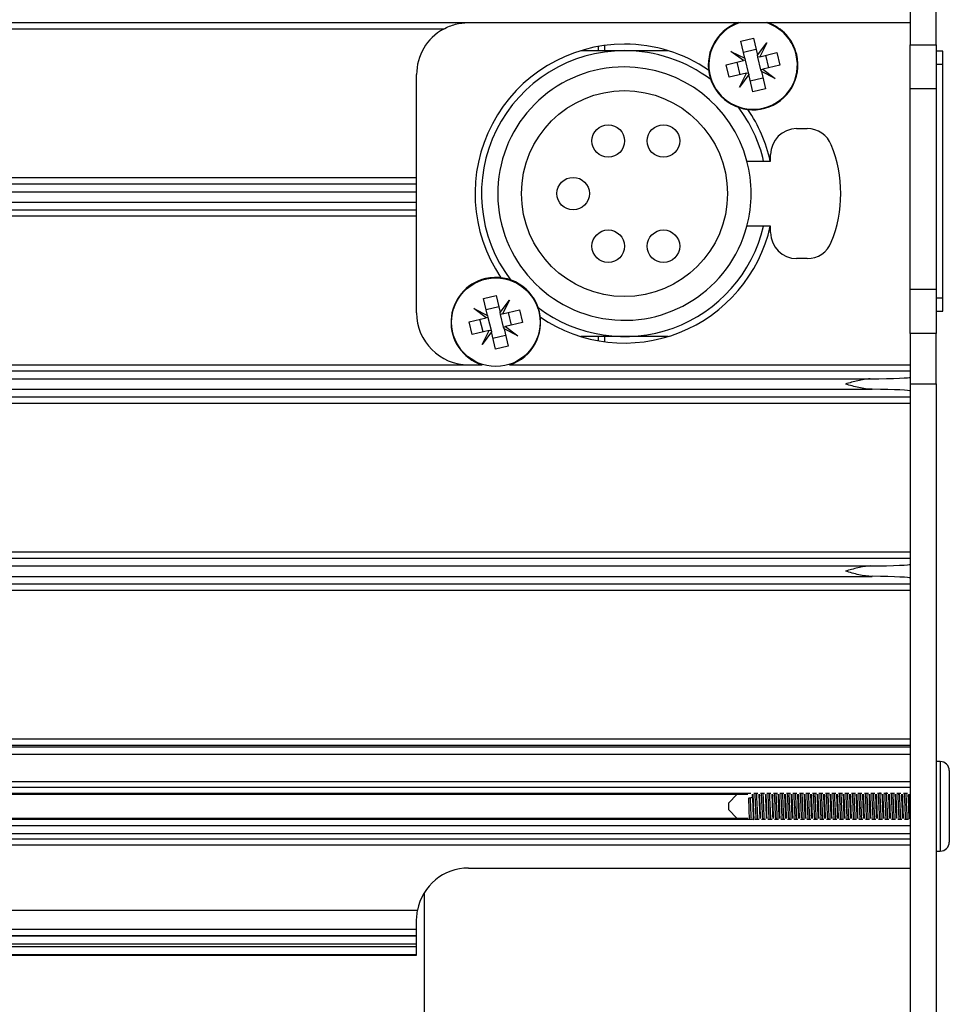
# Model space of a CAD drawing. Header units: millimetres. Extents: x 5 to 589, y 5 to 415.
# Tile 26 of 35: x 279 to 293, y 275 to 290. Entities that reach past the tile are written whole.
import ezdxf

# ---------------------------------------------------------------- set-up
doc = ezdxf.new("R2010")
doc.units = ezdxf.units.MM
doc.linetypes.add('SLD-Continua', pattern=[0])

msp = doc.modelspace()

# ---------------------------------------------------------------- linework, layer by layer
at = {"color": 7, "linetype": 'SLD-Continua', "lineweight": 25}
for p, q in [((292.8772, 290.596), (292.8772, 289.8233)), ((293.2772, 289.8233), (293.2772, 290.596)), ((156.2772, 290.1644), (286.0691, 290.1644)), ((286.0772, 290.1645), (292.8772, 290.1645)), ((285.6899, 290.0645), (156.2772, 290.0645)), ((290.267, 289.879), (290.4616, 289.9254)), ((290.4616, 289.9254), (290.5244, 289.6623)), ((288.0772, 289.7332), (288.0772, 289.7981)), ((288.1772, 289.7332), (288.1772, 289.8135)), ((290.3299, 289.6158), (290.267, 289.879)), ((290.5244, 289.6623), (290.6666, 289.8539)), ((290.6666, 289.8539), (290.5598, 289.6405)), ((292.8772, 289.8233), (293.2772, 289.8233)), ((292.8772, 289.1471), (292.8772, 289.8233)), ((293.2772, 289.8233), (293.2772, 289.1471)), ((287.8064, 289.7332), (288.4772, 289.7332)), ((288.4772, 289.7332), (289.148, 289.7332)), ((290.1164, 289.7226), (290.3299, 289.6158)), ((290.3081, 289.5804), (290.1164, 289.7226)), ((290.3073, 289.7104), (290.5018, 289.7568)), ((290.5312, 289.6336), (290.5244, 289.6623)), ((290.5598, 289.6405), (290.5312, 289.6336)), ((290.5777, 289.4391), (290.5312, 289.6336)), ((290.5598, 289.6405), (290.823, 289.7033)), ((290.7009, 289.4685), (290.6544, 289.663)), ((290.823, 289.7033), (290.8695, 289.5087)), ((291.1199, 289.6713), (291.1283, 289.6733)), ((293.3772, 289.7232), (293.2772, 289.7232)), ((293.3772, 289.5232), (293.3772, 289.7232)), ((290.0449, 289.5176), (290.3081, 289.5804)), ((290.0913, 289.323), (290.0449, 289.5176)), ((290.2599, 289.3633), (290.2135, 289.5578)), ((290.3367, 289.5872), (290.3081, 289.5804)), ((290.3299, 289.6158), (290.3367, 289.5872)), ((290.3367, 289.5872), (290.3831, 289.3927)), ((290.8695, 289.5087), (290.6063, 289.4459)), ((293.2772, 289.5232), (293.3772, 289.5232)), ((293.3772, 285.9232), (293.3772, 289.5232)), ((285.2772, 287.7787), (285.2772, 289.3645)), ((290.3545, 289.3858), (290.0913, 289.323)), ((290.2477, 289.1724), (290.3545, 289.3858)), ((290.3899, 289.3641), (290.2477, 289.1724)), ((290.3545, 289.3858), (290.3831, 289.3927)), ((290.3831, 289.3927), (290.3899, 289.3641)), ((290.4528, 289.1009), (290.3899, 289.3641)), ((290.5777, 289.4391), (290.6063, 289.4459)), ((290.5845, 289.4105), (290.5777, 289.4391)), ((290.5845, 289.4105), (290.6473, 289.1473)), ((290.7979, 289.3037), (290.5845, 289.4105)), ((290.6063, 289.4459), (290.7979, 289.3037)), ((290.4125, 289.2695), (290.6071, 289.3159)), ((290.6473, 289.1473), (290.4528, 289.1009)), ((293.2772, 289.1471), (292.8772, 289.1471)), ((292.8772, 286.0561), (292.8772, 289.1471)), ((293.2772, 289.1471), (293.2772, 286.0561)), ((291.1272, 288.5332), (291.2904, 288.5332)), ((290.7272, 288.0332), (290.7272, 288.1332)), ((290.362, 288.0332), (290.7272, 288.0332)), ((156.2772, 287.7787), (285.2772, 287.7787)), ((285.2772, 287.6787), (156.2772, 287.6787)), ((285.2772, 287.6787), (285.2772, 287.7787)), ((285.2772, 287.5614), (285.2772, 287.6787)), ((156.8964, 287.5614), (285.2772, 287.5614)), ((285.2772, 287.4016), (285.2772, 287.5614)), ((156.8644, 287.4016), (285.2772, 287.4016)), ((285.2772, 287.2844), (285.2772, 287.4016)), ((156.2772, 287.2844), (285.2772, 287.2844)), ((285.2772, 287.1845), (285.2772, 287.2844)), ((285.2772, 287.1845), (156.2772, 287.1845)), ((285.2772, 285.6987), (285.2772, 287.1845)), ((290.7272, 287.0332), (290.362, 287.0332)), ((290.7272, 286.9332), (290.7272, 287.0332)), ((291.2904, 286.5332), (291.1272, 286.5332)), ((293.2772, 286.0561), (292.8772, 286.0561)), ((292.8772, 285.3799), (292.8772, 286.0561)), ((293.2772, 286.0561), (293.2772, 285.3799)), ((286.307, 285.919), (286.5016, 285.9654)), ((286.3699, 285.6558), (286.307, 285.919)), ((286.5016, 285.9654), (286.5644, 285.7023)), ((286.5644, 285.7023), (286.7066, 285.8939)), ((286.7066, 285.8939), (286.5998, 285.6805)), ((293.3772, 285.9232), (293.2772, 285.9232)), ((293.3772, 285.7232), (293.3772, 285.9232)), ((286.1564, 285.7626), (286.3699, 285.6558)), ((286.3481, 285.6204), (286.1564, 285.7626)), ((286.3473, 285.7504), (286.5418, 285.7968)), ((286.5712, 285.6736), (286.5644, 285.7023)), ((286.5998, 285.6805), (286.5712, 285.6736)), ((286.5998, 285.6805), (286.863, 285.7433)), ((286.7409, 285.5085), (286.6944, 285.703)), ((286.863, 285.7433), (286.9095, 285.5487)), ((287.1599, 285.7113), (287.1683, 285.7133)), ((293.2772, 285.7232), (293.3772, 285.7232)), ((286.0849, 285.5576), (286.3481, 285.6204)), ((286.1313, 285.363), (286.0849, 285.5576)), ((286.2999, 285.4033), (286.2535, 285.5978)), ((286.3767, 285.6272), (286.3481, 285.6204)), ((286.3699, 285.6558), (286.3767, 285.6272)), ((286.3767, 285.6272), (286.4231, 285.4327)), ((286.6177, 285.4791), (286.5712, 285.6736)), ((286.9095, 285.5487), (286.6463, 285.4859)), ((286.3945, 285.4258), (286.1313, 285.363)), ((286.2877, 285.2124), (286.3945, 285.4258)), ((286.4299, 285.4041), (286.2877, 285.2124)), ((286.3945, 285.4258), (286.4231, 285.4327)), ((286.4231, 285.4327), (286.4299, 285.4041)), ((286.4928, 285.1409), (286.4299, 285.4041)), ((286.6177, 285.4791), (286.6463, 285.4859)), ((286.6245, 285.4505), (286.6177, 285.4791)), ((286.6245, 285.4505), (286.6873, 285.1873)), ((286.8379, 285.3437), (286.6245, 285.4505)), ((286.6463, 285.4859), (286.8379, 285.3437)), ((293.2772, 285.3799), (292.8772, 285.3799)), ((292.8772, 285.3799), (292.8772, 284.6071)), ((293.2772, 284.6071), (293.2772, 285.3799)), ((286.4525, 285.3095), (286.6471, 285.3559)), ((288.4772, 285.3332), (287.8064, 285.3332)), ((288.0772, 285.2682), (288.0772, 285.3332)), ((288.1772, 285.2528), (288.1772, 285.3332)), ((289.148, 285.3332), (288.4772, 285.3332)), ((286.6873, 285.1873), (286.4928, 285.1409)), ((156.2772, 284.8987), (286.0772, 284.8987)), ((292.8772, 284.7987), (156.2772, 284.7987)), ((286.0772, 284.8987), (286.2849, 284.8987)), ((286.7095, 284.8987), (292.8772, 284.8987)), ((156.8964, 284.6814), (292.258, 284.6814)), ((156.8644, 284.5216), (292.2899, 284.5216)), ((292.8772, 284.6071), (293.2772, 284.6071)), ((292.8772, 284.6071), (292.8772, 246.9021)), ((293.2772, 284.6071), (293.2772, 246.9021)), ((156.2772, 284.4044), (292.8772, 284.4044)), ((292.8772, 284.3045), (156.2772, 284.3045)), ((156.2772, 282.0187), (292.8772, 282.0187)), ((292.8772, 281.9187), (156.2772, 281.9187)), ((156.8964, 281.8014), (292.258, 281.8014)), ((156.8644, 281.6416), (292.2899, 281.6416)), ((156.2772, 281.5244), (292.8772, 281.5244)), ((292.8772, 281.4245), (156.2772, 281.4245)), ((156.2772, 279.1387), (292.8772, 279.1387)), ((292.8772, 279.0387), (156.2772, 279.0387)), ((156.2772, 279.0199), (292.8772, 279.0199)), ((292.8772, 278.8999), (156.2772, 278.8999)), ((293.3372, 278.7916), (293.2772, 278.7916)), ((293.3372, 278.7916), (293.3372, 277.412)), ((293.4772, 278.6516), (293.4772, 277.5519)), ((156.2772, 278.4838), (292.8772, 278.4838)), ((156.2772, 278.3972), (292.8772, 278.3972)), ((290.4248, 278.3004), (158.7296, 278.3004)), ((158.7793, 278.287), (290.375, 278.287)), ((290.2126, 278.287), (290.0772, 278.1516)), ((290.5314, 278.3004), (290.4698, 278.3004)), ((290.6314, 278.3004), (290.5698, 278.3004)), ((290.7314, 278.3004), (290.6698, 278.3004)), ((290.8314, 278.3004), (290.7698, 278.3004)), ((290.9314, 278.3004), (290.8698, 278.3004)), ((291.0314, 278.3004), (290.9698, 278.3004)), ((291.1314, 278.3004), (291.0698, 278.3004)), ((291.2314, 278.3004), (291.1698, 278.3004)), ((291.3314, 278.3004), (291.2698, 278.3004)), ((291.4314, 278.3004), (291.3698, 278.3004)), ((291.5314, 278.3004), (291.4698, 278.3004)), ((291.6314, 278.3004), (291.5698, 278.3004)), ((291.7314, 278.3004), (291.6698, 278.3004)), ((291.8314, 278.3004), (291.7698, 278.3004)), ((291.9314, 278.3004), (291.8698, 278.3004)), ((292.0314, 278.3004), (291.9698, 278.3004)), ((292.1314, 278.3004), (292.0698, 278.3004)), ((292.2314, 278.3004), (292.1698, 278.3004)), ((292.3314, 278.3004), (292.2698, 278.3004)), ((292.4314, 278.3004), (292.3698, 278.3004)), ((292.5314, 278.3004), (292.4698, 278.3004)), ((292.6314, 278.3004), (292.5698, 278.3004)), ((292.7314, 278.3004), (292.6698, 278.3004)), ((292.8314, 278.3004), (292.7698, 278.3004)), ((290.0772, 278.1516), (290.0772, 278.0516)), ((290.393, 278.2265), (290.4472, 278.245)), ((290.393, 278.1771), (290.393, 278.2266)), ((290.4158, 278.2265), (290.393, 278.2265)), ((290.447, 278.245), (290.4158, 278.2265)), ((290.0772, 278.0516), (290.2126, 277.9162)), ((156.2772, 277.8058), (292.8772, 277.8058)), ((158.6729, 277.9028), (290.4481, 277.9028)), ((290.375, 277.9162), (158.7793, 277.9162)), ((290.4864, 277.9028), (290.5481, 277.9028)), ((290.5864, 277.9028), (290.6481, 277.9028)), ((290.6864, 277.9028), (290.7481, 277.9028)), ((290.7864, 277.9028), (290.8481, 277.9028)), ((290.8864, 277.9028), (290.9481, 277.9028)), ((290.9864, 277.9028), (291.0481, 277.9028)), ((291.0864, 277.9028), (291.1481, 277.9028)), ((291.1864, 277.9028), (291.2481, 277.9028)), ((291.2864, 277.9028), (291.3481, 277.9028)), ((291.3864, 277.9028), (291.4481, 277.9028)), ((291.4864, 277.9028), (291.5481, 277.9028)), ((291.5864, 277.9028), (291.6481, 277.9028)), ((291.6864, 277.9028), (291.7481, 277.9028)), ((291.7864, 277.9028), (291.8481, 277.9028)), ((291.8864, 277.9028), (291.9481, 277.9028)), ((291.9864, 277.9028), (292.0481, 277.9028)), ((292.0864, 277.9028), (292.1481, 277.9028)), ((292.1864, 277.9028), (292.2481, 277.9028)), ((292.2864, 277.9028), (292.3481, 277.9028)), ((292.3864, 277.9028), (292.4481, 277.9028)), ((292.4864, 277.9028), (292.5481, 277.9028)), ((292.5864, 277.9028), (292.6481, 277.9028)), ((292.6864, 277.9028), (292.7481, 277.9028)), ((292.7864, 277.9028), (292.8481, 277.9028)), ((156.2772, 277.6832), (292.8772, 277.6832)), ((156.2772, 277.6016), (292.8772, 277.6016)), ((292.8772, 277.5016), (156.2772, 277.5016)), ((293.2772, 277.4116), (293.3372, 277.4116)), ((293.3372, 277.412), (293.3372, 277.4116)), ((286.0772, 277.152), (292.8772, 277.152)), ((285.3972, 273.872), (285.3972, 276.772)), ((156.2772, 276.5016), (285.2913, 276.5016)), ((285.2772, 276.352), (285.2913, 276.5016)), ((285.2772, 276.2091), (285.2772, 276.352)), ((156.2772, 276.2091), (285.2772, 276.2091)), ((285.2772, 276.1092), (285.2772, 276.2091)), ((285.2772, 276.1092), (156.2772, 276.1092)), ((156.2772, 276.1067), (285.2772, 276.1067)), ((156.2772, 275.9867), (285.2772, 275.9867)), ((285.2772, 276.1067), (285.2772, 276.1092)), ((285.2772, 275.9867), (285.2772, 276.1067)), ((285.2772, 275.9367), (285.2772, 275.9867)), ((285.2772, 275.9367), (156.2772, 275.9367)), ((285.2772, 275.8167), (285.2772, 275.9367)), ((285.2772, 275.8167), (156.2772, 275.8167)), ((285.2772, 275.8086), (156.2772, 275.8086)), ((156.2772, 275.8085), (285.2772, 275.8085)), ((285.2772, 275.8086), (285.2772, 275.8167)), ((285.2772, 275.8085), (285.2772, 275.8086))]:
    msp.add_line(p, q, dxfattribs=at)
for centre, radius in [((288.4772, 287.5332), 1.585), ((288.2272, 288.3432), 0.25), ((289.0772, 288.3432), 0.25), ((287.6872, 287.5332), 0.25), ((288.2272, 286.7232), 0.25), ((289.0772, 286.7232), 0.25), ((286.4972, 285.5532), 0.6814)]:
    msp.add_circle(centre, radius, dxfattribs=at)
for centre, radius, start, end in [((290.4572, 289.5132), 0.69, 109.28015, 13.42408), ((290.4572, 289.5132), 0.6814, 107.08101, 13.42408), ((290.4572, 289.5132), 0.6814, 13.42408, 72.91899), ((290.4572, 289.5132), 0.69, 13.42408, 70.71985), ((286.0772, 289.3645), 0.8, 118.95475, 180), ((288.4772, 287.5332), 2.3, 90, 214.25222), ((288.4772, 287.5332), 2.3, 55.74778, 90), ((288.4772, 287.5332), 2.2, 90, 217.13393), ((288.4772, 287.5332), 2.2, 52.86607, 90), ((288.4772, 287.5332), 1.95, 90, 345.14283), ((288.4772, 287.5332), 1.95, 14.85717, 90), ((288.4772, 287.5332), 2.2, 13.13656, 37.13393), ((288.4772, 287.5332), 2.3, 12.55586, 34.25222), ((291.1272, 288.1332), 0.4, 90, 180), ((291.2904, 288.1332), 0.4, 22.02431, 90), ((289.8072, 287.5332), 2, 337.97569, 22.02431), ((288.4772, 287.5332), 1.95, 345.14283, 14.85717), ((288.4772, 287.5332), 2.2, 232.86607, 346.86344), ((288.4772, 287.5332), 2.3, 235.74778, 347.44414), ((291.1272, 286.9332), 0.4, 180, 270), ((291.2904, 286.9332), 0.4, 270, 337.97569), ((286.4972, 285.5532), 0.69, 103.42408, 251.52944), ((286.4972, 285.5532), 0.69, 13.42408, 103.42408), ((286.0772, 285.6987), 0.8, 180, 270), ((286.4972, 285.5532), 0.69, 288.47056, 13.42408), ((293.3372, 278.6516), 0.14, 0, 90), ((293.3372, 277.5519), 0.14, 269.98299, 359.98298), ((293.3372, 277.5516), 0.14, 270, 0), ((286.0772, 276.352), 0.8, 90, 169.2233)]:
    msp.add_arc(centre, radius, start, end, dxfattribs=at)
for centre, ratio, start_param, end_param in [((291.8772, 284.7084), 0.0291262, 5.1030534, 6.2831853), ((291.8772, 284.4954), 0.0293193, 0, 1.1453018), ((291.8772, 281.8284), 0.0291262, 5.1030534, 6.2831853), ((291.8772, 281.6154), 0.0293193, 0, 1.1453018)]:
    msp.add_ellipse(centre, major_axis=(1, 0), ratio=ratio, start_param=start_param, end_param=end_param, dxfattribs=at)
for points, knots in [([(285.6899, 290.0645), (285.7201, 290.0812), (285.7508, 290.0956), (285.8132, 290.1204), (285.8452, 290.1308), (285.9407, 290.1555), (286.0042, 290.1638), (286.0691, 290.1644)], [0, 0, 0, 0, 0.25, 0.25, 0.5, 0.5, 1, 1, 1, 1]), ([(286.0691, 290.1644), (286.0704, 290.1644), (286.073, 290.1645), (286.0758, 290.1645), (286.0772, 290.1645)], [0, 0, 0, 0, 0.5072056, 1, 1, 1, 1]), ([(292.258, 284.6814), (292.227, 284.6807), (292.1958, 284.6771), (292.1327, 284.6669), (292.1008, 284.6603), (292.0052, 284.6379), (291.9412, 284.6197), (291.8772, 284.6016)], [0, 0, 0, 0, 0.25, 0.25, 0.5, 0.5, 1, 1, 1, 1]), ([(292.2899, 284.5221), (292.2566, 284.5204), (292.223, 284.5229), (292.1547, 284.532), (292.12, 284.5388), (292.0163, 284.5621), (291.9468, 284.5819), (291.8772, 284.6016)], [0, 0, 0, 0, 0.25, 0.25, 0.5, 0.5, 1, 1, 1, 1]), ([(292.258, 281.8014), (292.227, 281.8007), (292.1958, 281.7971), (292.1327, 281.7869), (292.1008, 281.7803), (292.0052, 281.7579), (291.9412, 281.7397), (291.8772, 281.7216)], [0, 0, 0, 0, 0.25, 0.25, 0.5, 0.5, 1, 1, 1, 1]), ([(292.2899, 281.6421), (292.2566, 281.6404), (292.223, 281.6429), (292.1547, 281.652), (292.12, 281.6588), (292.0163, 281.6821), (291.9468, 281.7019), (291.8772, 281.7216)], [0, 0, 0, 0, 0.25, 0.25, 0.5, 0.5, 1, 1, 1, 1]), ([(290.4472, 278.245), (290.4472, 278.2557), (290.4472, 278.2708), (290.4472, 278.2833), (290.4472, 278.287)], [0, 0, 0, 0, 0.7012125, 1, 1, 1, 1]), ([(290.4729, 277.9162), (290.4725, 277.9247), (290.471, 277.9566), (290.4683, 278.0256), (290.4654, 278.0976), (290.4634, 278.1474), (290.4625, 278.1694), (290.4622, 278.1777), (290.4621, 278.1808), (290.4621, 278.1816), (290.462, 278.1819), (290.462, 278.1819), (290.462, 278.182), (290.462, 278.1834), (290.4618, 278.1873), (290.4608, 278.2133), (290.4595, 278.2493), (290.4582, 278.2777), (290.4578, 278.287)], [0, 0, 0, 0, 0.080624, 0.29983367, 0.52992309, 0.64152365, 0.68429765, 0.70233218, 0.70649152, 0.70851879, 0.70876974, 0.7088324, 0.70884269, 0.70953176, 0.71967693, 0.73949386, 0.91528907, 1, 1, 1, 1]), ([(290.505, 277.9162), (290.5039, 277.9387), (290.5011, 277.998), (290.496, 278.1121), (290.4912, 278.2192), (290.4887, 278.2709), (290.4879, 278.287)], [0, 0, 0, 0, 0.2001387, 0.5259856, 0.852163, 1, 1, 1, 1]), ([(290.53, 277.9162), (290.5289, 277.9387), (290.5261, 277.998), (290.521, 278.1121), (290.5162, 278.2192), (290.5137, 278.2709), (290.5129, 278.287)], [0, 0, 0, 0, 0.2001474, 0.5259947, 0.8521719, 1, 1, 1, 1]), ([(290.5453, 278.287), (290.5454, 278.2842), (290.5475, 278.2377), (290.552, 278.1198), (290.557, 277.9902), (290.5596, 277.9301), (290.5602, 277.9162)], [0, 0, 0, 0, 0.02635052, 0.4484838, 0.87144826, 1, 1, 1, 1]), ([(290.5728, 277.9162), (290.5719, 277.9371), (290.5696, 277.9885), (290.5657, 278.0904), (290.5614, 278.1996), (290.5589, 278.2591), (290.5577, 278.287)], [0, 0, 0, 0, 0.1919638, 0.4710697, 0.7524521, 1, 1, 1, 1]), ([(290.605, 277.9162), (290.6038, 277.9424), (290.6008, 278.006), (290.5955, 278.1238), (290.5909, 278.2269), (290.5885, 278.2743), (290.5878, 278.287)], [0, 0, 0, 0, 0.2287948, 0.5559763, 0.8816354, 1, 1, 1, 1]), ([(290.63, 277.9162), (290.6288, 277.9424), (290.6258, 278.006), (290.6205, 278.1238), (290.6159, 278.2269), (290.6135, 278.2743), (290.6128, 278.287)], [0, 0, 0, 0, 0.2288032, 0.5559851, 0.8816441, 1, 1, 1, 1]), ([(290.6452, 278.287), (290.646, 278.268), (290.6491, 278.1954), (290.6546, 278.0545), (290.6585, 277.9559), (290.66, 277.9162)], [0, 0, 0, 0, 0.1743056, 0.6676029, 1, 1, 1, 1]), ([(290.6725, 277.9162), (290.6714, 277.9423), (290.6683, 278.0153), (290.6639, 278.138), (290.6601, 278.2375), (290.6584, 278.278), (290.658, 278.287)], [0, 0, 0, 0, 0.2269608, 0.634827, 0.9188993, 1, 1, 1, 1]), ([(290.7049, 277.9162), (290.7036, 277.9461), (290.7005, 278.0142), (290.6949, 278.1355), (290.6906, 278.2344), (290.6883, 278.2777), (290.6878, 278.287)], [0, 0, 0, 0, 0.2576057, 0.5862877, 0.9115906, 1, 1, 1, 1]), ([(290.7299, 277.9162), (290.7286, 277.9461), (290.7255, 278.0142), (290.7199, 278.1355), (290.7156, 278.2345), (290.7133, 278.2777), (290.7128, 278.287)], [0, 0, 0, 0, 0.2576138, 0.5862963, 0.9115992, 1, 1, 1, 1]), ([(290.7453, 278.287), (290.7454, 278.2847), (290.7478, 278.2339), (290.753, 278.0933), (290.7577, 277.9756), (290.76, 277.9162)], [0, 0, 0, 0, 0.0223159, 0.5062654, 1, 1, 1, 1]), ([(290.7725, 277.9162), (290.7713, 277.9465), (290.7683, 278.0172), (290.764, 278.1339), (290.7604, 278.2296), (290.7585, 278.2738), (290.7579, 278.287)], [0, 0, 0, 0, 0.2597845, 0.605462, 0.8823902, 1, 1, 1, 1]), ([(290.8049, 277.9162), (290.8034, 277.9499), (290.8001, 278.0224), (290.7944, 278.1471), (290.7903, 278.2419), (290.7882, 278.2811), (290.7879, 278.287)], [0, 0, 0, 0, 0.2867253, 0.617089, 0.9422127, 1, 1, 1, 1]), ([(290.8299, 277.9162), (290.8284, 277.9499), (290.8251, 278.0224), (290.8194, 278.1471), (290.8153, 278.2419), (290.8132, 278.2811), (290.8129, 278.287)], [0, 0, 0, 0, 0.2867332, 0.6170974, 0.9422212, 1, 1, 1, 1]), ([(290.8601, 277.9162), (290.8593, 277.9345), (290.8573, 277.9855), (290.8536, 278.0807), (290.8492, 278.1897), (290.8466, 278.2556), (290.8453, 278.287)], [0, 0, 0, 0, 0.1602911, 0.4465287, 0.735979, 1, 1, 1, 1]), ([(290.8726, 277.9162), (290.8712, 277.9507), (290.8679, 278.0295), (290.8629, 278.1637), (290.8595, 278.2478), (290.8579, 278.287)], [0, 0, 0, 0, 0.2936397, 0.6712635, 1, 1, 1, 1]), ([(290.9049, 277.9162), (290.9032, 277.9537), (290.8997, 278.0308), (290.8938, 278.1586), (290.89, 278.2492), (290.8881, 278.2844), (290.8879, 278.287)], [0, 0, 0, 0, 0.3163154, 0.6485642, 0.9737073, 1, 1, 1, 1]), ([(290.9299, 277.9162), (290.9282, 277.9537), (290.9247, 278.0308), (290.9188, 278.1586), (290.915, 278.2492), (290.9131, 278.2844), (290.9129, 278.287)], [0, 0, 0, 0, 0.3163231, 0.6485724, 0.9737156, 1, 1, 1, 1]), ([(290.96, 277.9162), (290.9592, 277.9387), (290.957, 277.9945), (290.953, 278.0943), (290.9489, 278.199), (290.9464, 278.26), (290.9453, 278.287)], [0, 0, 0, 0, 0.1941765, 0.4811407, 0.7700814, 1, 1, 1, 1]), ([(290.9725, 277.9162), (290.9709, 277.9552), (290.9678, 278.0271), (290.9642, 278.129), (290.9611, 278.2112), (290.9593, 278.261), (290.9582, 278.2852), (290.9581, 278.287)], [0, 0, 0, 0, 0.328271, 0.6042561, 0.777499, 0.9837743, 1, 1, 1, 1]), ([(291.0049, 277.9162), (291.0048, 277.919), (291.0028, 277.9539), (290.9993, 278.0442), (290.9933, 278.1718), (290.9897, 278.2491), (290.988, 278.287)], [0, 0, 0, 0, 0.0279984, 0.3493494, 0.6816846, 1, 1, 1, 1]), ([(291.0299, 277.9162), (291.0298, 277.919), (291.0278, 277.9539), (291.0243, 278.0442), (291.0183, 278.1718), (291.0147, 278.2491), (291.013, 278.287)], [0, 0, 0, 0, 0.0280063, 0.3493573, 0.681692, 1, 1, 1, 1]), ([(291.06, 277.9162), (291.059, 277.943), (291.0566, 278.0036), (291.0525, 278.108), (291.0485, 278.2081), (291.0462, 278.2643), (291.0453, 278.287)], [0, 0, 0, 0, 0.2279725, 0.5157197, 0.8042034, 1, 1, 1, 1]), ([(291.0729, 277.9162), (291.0712, 277.9552), (291.0674, 278.0446), (291.0622, 278.181), (291.0589, 278.2587), (291.0577, 278.287)], [0, 0, 0, 0, 0.3301354, 0.7556312, 1, 1, 1, 1]), ([(291.105, 277.9162), (291.1047, 277.9222), (291.1026, 277.9611), (291.0987, 278.0556), (291.0929, 278.1802), (291.0895, 278.253), (291.088, 278.287)], [0, 0, 0, 0, 0.0590001, 0.3806394, 0.7114948, 1, 1, 1, 1]), ([(291.13, 277.9162), (291.1297, 277.9222), (291.1276, 277.9611), (291.1237, 278.0556), (291.1179, 278.1802), (291.1145, 278.253), (291.113, 278.287)], [0, 0, 0, 0, 0.05900729, 0.38064672, 0.71150187, 1, 1, 1, 1]), ([(291.1601, 277.9162), (291.1597, 277.9246), (291.1581, 277.9644), (291.1544, 278.0598), (291.1495, 278.1822), (291.1465, 278.257), (291.1453, 278.287)], [0, 0, 0, 0, 0.0766227, 0.3590589, 0.7425621, 1, 1, 1, 1]), ([(291.1728, 277.9162), (291.171, 277.9603), (291.167, 278.0554), (291.1618, 278.1922), (291.1586, 278.2636), (291.1576, 278.287)], [0, 0, 0, 0, 0.3683602, 0.79319888, 1, 1, 1, 1]), ([(291.2051, 277.9162), (291.2046, 277.9255), (291.2023, 277.9685), (291.1982, 278.0672), (291.1925, 278.1885), (291.1894, 278.2569), (291.188, 278.287)], [0, 0, 0, 0, 0.0891104, 0.4113007, 0.7408753, 1, 1, 1, 1]), ([(291.2301, 277.9162), (291.2296, 277.9255), (291.2273, 277.9685), (291.2232, 278.0672), (291.2175, 278.1885), (291.2144, 278.2569), (291.213, 278.287)], [0, 0, 0, 0, 0.0891171, 0.4113076, 0.7408819, 1, 1, 1, 1]), ([(291.2601, 277.9162), (291.2596, 277.9287), (291.2578, 277.973), (291.2543, 278.0618), (291.2499, 278.1715), (291.2469, 278.2495), (291.2455, 278.2837), (291.2453, 278.287)], [0, 0, 0, 0, 0.111561, 0.3959029, 0.68518, 0.9693923, 1, 1, 1, 1]), ([(291.2728, 277.9162), (291.2707, 277.9656), (291.2665, 278.0661), (291.2614, 278.2025), (291.2584, 278.2681), (291.2576, 278.287)], [0, 0, 0, 0, 0.4079387, 0.8302035, 1, 1, 1, 1]), ([(291.3051, 277.9162), (291.3044, 277.9288), (291.302, 277.976), (291.2976, 278.0788), (291.2922, 278.1967), (291.2892, 278.2606), (291.2879, 278.287)], [0, 0, 0, 0, 0.1185969, 0.4415158, 0.7699828, 1, 1, 1, 1]), ([(291.3301, 277.9162), (291.3294, 277.9288), (291.327, 277.976), (291.3226, 278.0788), (291.3172, 278.1967), (291.3142, 278.2606), (291.3129, 278.287)], [0, 0, 0, 0, 0.1186031, 0.4415222, 0.7699891, 1, 1, 1, 1]), ([(291.3601, 277.9162), (291.3594, 277.9328), (291.3575, 277.9818), (291.3538, 278.075), (291.3494, 278.1858), (291.3467, 278.2537), (291.3453, 278.287)], [0, 0, 0, 0, 0.1461943, 0.43214827, 0.72182566, 1, 1, 1, 1]), ([(291.3724, 277.9162), (291.3719, 277.9263), (291.3697, 277.977), (291.3657, 278.0893), (291.3613, 278.2096), (291.3588, 278.2693), (291.358, 278.287)], [0, 0, 0, 0, 0.0934656, 0.46706089, 0.84166042, 1, 1, 1, 1]), ([(291.4051, 277.9162), (291.4043, 277.9323), (291.4017, 277.9837), (291.397, 278.0906), (291.3918, 278.2047), (291.389, 278.2643), (291.3879, 278.287)], [0, 0, 0, 0, 0.1476394, 0.4714509, 0.79897, 1, 1, 1, 1]), ([(291.4301, 277.9162), (291.4293, 277.9323), (291.4267, 277.9837), (291.422, 278.0906), (291.4168, 278.2047), (291.414, 278.2643), (291.4129, 278.287)], [0, 0, 0, 0, 0.1476453, 0.471457, 0.7989759, 1, 1, 1, 1]), ([(291.4601, 277.9162), (291.4592, 277.9369), (291.4571, 277.9908), (291.4533, 278.0887), (291.449, 278.1951), (291.4465, 278.2581), (291.4453, 278.287)], [0, 0, 0, 0, 0.18015709, 0.4668132, 0.75595855, 1, 1, 1, 1]), ([(291.4729, 277.9162), (291.4724, 277.9265), (291.4699, 277.9804), (291.4655, 278.0955), (291.4608, 278.2149), (291.4583, 278.2709), (291.4576, 278.287)], [0, 0, 0, 0, 0.0954448, 0.4981574, 0.8558255, 1, 1, 1, 1]), ([(291.505, 277.9162), (291.5041, 277.9358), (291.5014, 277.9914), (291.4965, 278.1023), (291.4915, 278.2127), (291.4888, 278.2679), (291.4879, 278.287)], [0, 0, 0, 0, 0.1764036, 0.5012642, 0.8279873, 1, 1, 1, 1]), ([(291.53, 277.9162), (291.5291, 277.9358), (291.5264, 277.9914), (291.5215, 278.1023), (291.5165, 278.2127), (291.5138, 278.2679), (291.5129, 278.287)], [0, 0, 0, 0, 0.1764091, 0.50127, 0.827993, 1, 1, 1, 1]), ([(291.56, 277.9162), (291.5591, 277.9412), (291.5568, 277.9998), (291.5527, 278.1023), (291.5487, 278.2043), (291.5463, 278.2625), (291.5453, 278.287)], [0, 0, 0, 0, 0.2139737, 0.5013898, 0.7900566, 1, 1, 1, 1]), ([(291.5728, 277.9162), (291.5716, 277.9432), (291.569, 278.0056), (291.5642, 278.1264), (291.5604, 278.2282), (291.5581, 278.2788), (291.5577, 278.287)], [0, 0, 0, 0, 0.233135, 0.5382112, 0.9255327, 1, 1, 1, 1]), ([(291.605, 277.9162), (291.6039, 277.9393), (291.6011, 277.9994), (291.5959, 278.1141), (291.5911, 278.2205), (291.5886, 278.2715), (291.5879, 278.287)], [0, 0, 0, 0, 0.2050459, 0.5311102, 0.8571877, 1, 1, 1, 1]), ([(291.63, 277.9162), (291.6289, 277.9393), (291.6261, 277.9994), (291.6209, 278.1141), (291.6161, 278.2205), (291.6136, 278.2715), (291.6129, 278.287)], [0, 0, 0, 0, 0.2050511, 0.5311157, 0.8571931, 1, 1, 1, 1]), ([(291.66, 277.9162), (291.6589, 277.9455), (291.6564, 278.009), (291.6522, 278.116), (291.6483, 278.2134), (291.6461, 278.2668), (291.6453, 278.287)], [0, 0, 0, 0, 0.2477794, 0.5360107, 0.8242509, 1, 1, 1, 1]), ([(291.6726, 277.9162), (291.6715, 277.9433), (291.6688, 278.0072), (291.6639, 278.1361), (291.66, 278.2375), (291.6578, 278.2854), (291.6577, 278.287)], [0, 0, 0, 0, 0.2374686, 0.5586411, 0.9855799, 1, 1, 1, 1]), ([(291.705, 277.9162), (291.7037, 277.943), (291.7007, 278.0074), (291.6954, 278.1258), (291.6908, 278.2282), (291.6885, 278.2749), (291.6878, 278.287)], [0, 0, 0, 0, 0.2337178, 0.5611443, 0.8867305, 1, 1, 1, 1]), ([(291.73, 277.9162), (291.7287, 277.943), (291.7257, 278.0074), (291.7204, 278.1258), (291.7158, 278.2282), (291.7135, 278.2749), (291.7128, 278.287)], [0, 0, 0, 0, 0.2337227, 0.5611495, 0.8867356, 1, 1, 1, 1]), ([(291.76, 277.9162), (291.76, 277.9163), (291.758, 277.9597), (291.7539, 278.0756), (291.7486, 278.208), (291.7459, 278.271), (291.7453, 278.287)], [0, 0, 0, 0, 0.00145671, 0.42363914, 0.85408083, 1, 1, 1, 1]), ([(291.7729, 277.9162), (291.7721, 277.9349), (291.7701, 277.9784), (291.7669, 278.0603), (291.7627, 278.1646), (291.7596, 278.2468), (291.7577, 278.2859), (291.7577, 278.287)], [0, 0, 0, 0, 0.1704045, 0.3945996, 0.6264539, 0.9892355, 1, 1, 1, 1]), ([(291.8049, 277.9162), (291.8035, 277.9467), (291.8004, 278.0156), (291.7948, 278.1375), (291.7905, 278.2357), (291.7883, 278.2783), (291.7879, 278.287)], [0, 0, 0, 0, 0.2625705, 0.5915274, 0.9167865, 1, 1, 1, 1]), ([(291.8299, 277.9162), (291.8285, 277.9467), (291.8254, 278.0156), (291.8198, 278.1375), (291.8155, 278.2357), (291.8133, 278.2783), (291.8129, 278.287)], [0, 0, 0, 0, 0.2625751, 0.5915322, 0.9167914, 1, 1, 1, 1]), ([(291.8601, 277.9162), (291.8599, 277.9202), (291.8577, 277.9683), (291.8534, 278.0886), (291.8482, 278.2171), (291.8458, 278.2751), (291.8452, 278.287)], [0, 0, 0, 0, 0.0387897, 0.4616933, 0.8901629, 1, 1, 1, 1]), ([(291.8729, 277.9162), (291.8719, 277.9399), (291.8697, 277.989), (291.8663, 278.0755), (291.8622, 278.1789), (291.8593, 278.2465), (291.8576, 278.287)], [0, 0, 0, 0, 0.21005572, 0.43543209, 0.6618805, 1, 1, 1, 1]), ([(291.9049, 277.9162), (291.9033, 277.9505), (291.9, 278.0239), (291.8943, 278.1491), (291.8902, 278.2431), (291.8882, 278.2816), (291.8879, 278.287)], [0, 0, 0, 0, 0.2917589, 0.6224306, 0.9475429, 1, 1, 1, 1]), ([(291.9299, 277.9162), (291.9283, 277.9505), (291.925, 278.0239), (291.9193, 278.1491), (291.9152, 278.2431), (291.9132, 278.2816), (291.9129, 278.287)], [0, 0, 0, 0, 0.2917633, 0.6224352, 0.9475475, 1, 1, 1, 1]), ([(291.9602, 277.9162), (291.9598, 277.9241), (291.9575, 277.9771), (291.9528, 278.1017), (291.9479, 278.2261), (291.9456, 278.2792), (291.9453, 278.287)], [0, 0, 0, 0, 0.0752396, 0.4994575, 0.9265518, 1, 1, 1, 1]), ([(291.9724, 277.9162), (291.971, 277.9516), (291.9675, 278.0355), (291.9631, 278.1601), (291.9597, 278.248), (291.9583, 278.2803), (291.9581, 278.287)], [0, 0, 0, 0, 0.29997301, 0.70996979, 0.93983175, 1, 1, 1, 1]), ([(292.0049, 277.9162), (292.0049, 277.9163), (292.0031, 277.948), (291.9997, 278.0356), (291.9937, 278.1597), (291.9899, 278.2504), (291.988, 278.2849), (291.9879, 278.287)], [0, 0, 0, 0, 0.00116458, 0.3215932, 0.65411581, 0.97921402, 1, 1, 1, 1]), ([(292.0299, 277.9162), (292.0299, 277.9163), (292.0281, 277.948), (292.0247, 278.0356), (292.0187, 278.1597), (292.0149, 278.2504), (292.013, 278.2849), (292.0129, 278.287)], [0, 0, 0, 0, 0.0011691, 0.3215979, 0.6541205, 0.9792185, 1, 1, 1, 1]), ([(292.0602, 277.9162), (292.0597, 277.9281), (292.0572, 277.9861), (292.0522, 278.1148), (292.0476, 278.235), (292.0455, 278.2832), (292.0453, 278.287)], [0, 0, 0, 0, 0.1111324, 0.5372556, 0.9635618, 1, 1, 1, 1]), ([(292.0729, 277.9162), (292.0714, 277.951), (292.0678, 278.0342), (292.0626, 278.1704), (292.0591, 278.253), (292.0576, 278.287)], [0, 0, 0, 0, 0.2979776, 0.7113504, 1, 1, 1, 1]), ([(292.105, 277.9162), (292.1048, 277.9195), (292.1028, 277.9551), (292.0992, 278.0461), (292.0932, 278.1732), (292.0897, 278.2498), (292.088, 278.287)], [0, 0, 0, 0, 0.0334065, 0.3547666, 0.6868316, 1, 1, 1, 1]), ([(292.13, 277.9162), (292.1298, 277.9195), (292.1278, 277.9551), (292.1242, 278.0461), (292.1182, 278.1732), (292.1147, 278.2498), (292.113, 278.287)], [0, 0, 0, 0, 0.0334104, 0.3547706, 0.6868354, 1, 1, 1, 1]), ([(292.1601, 277.9162), (292.1594, 277.9322), (292.1573, 277.9845), (292.1533, 278.0873), (292.1488, 278.1996), (292.1463, 278.2621), (292.1453, 278.287)], [0, 0, 0, 0, 0.1424907, 0.4627431, 0.7862767, 1, 1, 1, 1]), ([(292.1729, 277.9162), (292.1712, 277.9561), (292.1673, 278.0466), (292.1621, 278.1838), (292.1588, 278.2598), (292.1576, 278.287)], [0, 0, 0, 0, 0.3361596, 0.7631388, 1, 1, 1, 1]), ([(292.205, 277.9162), (292.2047, 277.9228), (292.2025, 277.9624), (292.1986, 278.0576), (292.1928, 278.1816), (292.1895, 278.2537), (292.188, 278.287)], [0, 0, 0, 0, 0.0642136, 0.385934, 0.7165568, 1, 1, 1, 1]), ([(292.23, 277.9162), (292.2297, 277.9228), (292.2275, 277.9624), (292.2236, 278.0576), (292.2178, 278.1816), (292.2145, 278.2537), (292.213, 278.287)], [0, 0, 0, 0, 0.0642171, 0.3859375, 0.7165602, 1, 1, 1, 1]), ([(292.26, 277.9162), (292.2587, 277.9495), (292.2559, 278.0216), (292.2511, 278.1422), (292.2474, 278.2359), (292.2456, 278.279), (292.2453, 278.287)], [0, 0, 0, 0, 0.2803695, 0.6050916, 0.926801, 1, 1, 1, 1]), ([(292.2728, 277.9162), (292.2708, 277.9631), (292.2684, 278.0226), (292.2657, 278.0893), (292.265, 278.1076), (292.2648, 278.1131), (292.2647, 278.1153), (292.2647, 278.1158), (292.2647, 278.116), (292.2647, 278.116), (292.2644, 278.1217), (292.2623, 278.1781), (292.26, 278.2412), (292.2579, 278.2851), (292.2579, 278.287)], [0, 0, 0, 0, 0.389554, 0.4936664, 0.5198853, 0.5330222, 0.5363093, 0.5371312, 0.5373367, 0.5374395, 0.5374517, 0.5814823, 0.9818902, 1, 1, 1, 1]), ([(292.3051, 277.9162), (292.3045, 277.926), (292.3023, 277.9698), (292.2981, 278.0692), (292.2925, 278.1899), (292.2893, 278.2575), (292.288, 278.287)], [0, 0, 0, 0, 0.0942035, 0.4165065, 0.7458794, 1, 1, 1, 1]), ([(292.3301, 277.9162), (292.3295, 277.926), (292.3273, 277.9698), (292.3231, 278.0692), (292.3175, 278.1899), (292.3143, 278.2575), (292.313, 278.287)], [0, 0, 0, 0, 0.0942065, 0.4165097, 0.7458825, 1, 1, 1, 1]), ([(292.3601, 277.9162), (292.3596, 277.928), (292.3577, 277.9752), (292.3539, 278.0732), (292.3492, 278.1899), (292.3465, 278.2576), (292.3453, 278.287)], [0, 0, 0, 0, 0.1065441, 0.4260126, 0.7503788, 1, 1, 1, 1]), ([(292.3724, 277.9162), (292.3714, 277.9414), (292.3695, 277.9887), (292.367, 278.0544), (292.3649, 278.1098), (292.3626, 278.1681), (292.3602, 278.2307), (292.3584, 278.2709), (292.3577, 278.287)], [0, 0, 0, 0, 0.2149053, 0.4033682, 0.5116362, 0.6453328, 0.8576541, 1, 1, 1, 1]), ([(292.4051, 277.9162), (292.4044, 277.9294), (292.402, 277.9773), (292.3975, 278.0808), (292.3921, 278.198), (292.3891, 278.2613), (292.3879, 278.287)], [0, 0, 0, 0, 0.1236015, 0.4466621, 0.7749556, 1, 1, 1, 1]), ([(292.4301, 277.9162), (292.4294, 277.9294), (292.427, 277.9773), (292.4225, 278.081), (292.4166, 278.2091), (292.4132, 278.2818), (292.4115, 278.3173)], [0, 0, 0, 0, 0.1137782, 0.4111569, 0.7133525, 1, 1, 1, 1]), ([(292.4602, 277.9162), (292.4598, 277.9258), (292.4571, 277.9855), (292.4519, 278.1263), (292.4474, 278.2355), (292.4453, 278.287)], [0, 0, 0, 0, 0.0924679, 0.5715195, 1, 1, 1, 1]), ([(292.4728, 277.9162), (292.4717, 277.9421), (292.4694, 277.996), (292.4651, 278.1044), (292.4611, 278.2094), (292.4583, 278.2701), (292.4576, 278.287)], [0, 0, 0, 0, 0.2183564, 0.4522481, 0.84771, 1, 1, 1, 1]), ([(292.5051, 277.9162), (292.5042, 277.9328), (292.5017, 277.985), (292.4969, 278.0926), (292.4917, 278.2061), (292.489, 278.2649), (292.4879, 278.287)], [0, 0, 0, 0, 0.1525849, 0.4765652, 0.8039372, 1, 1, 1, 1]), ([(292.5301, 277.9162), (292.5292, 277.9328), (292.5267, 277.985), (292.5219, 278.0928), (292.5162, 278.2171), (292.513, 278.2853), (292.5115, 278.3169)], [0, 0, 0, 0, 0.1404187, 0.4385624, 0.7398272, 1, 1, 1, 1]), ([(292.5602, 277.9162), (292.5591, 277.9424), (292.5558, 278.0226), (292.5503, 278.1644), (292.5467, 278.2534), (292.5453, 278.287)], [0, 0, 0, 0, 0.2321491, 0.710033, 1, 1, 1, 1]), ([(292.5728, 277.9162), (292.5726, 277.9204), (292.5713, 277.9479), (292.5688, 278.0128), (292.5653, 278.1013), (292.5617, 278.1899), (292.5592, 278.2549), (292.5578, 278.2826), (292.5576, 278.287)], [0, 0, 0, 0, 0.0405362, 0.2639319, 0.4997013, 0.7343115, 0.9574818, 1, 1, 1, 1]), ([(292.605, 277.9162), (292.6041, 277.9364), (292.6013, 277.9928), (292.5964, 278.1043), (292.5914, 278.214), (292.5888, 278.2685), (292.5879, 278.287)], [0, 0, 0, 0, 0.1813173, 0.5063732, 0.832975, 1, 1, 1, 1]), ([(292.63, 277.9162), (292.6291, 277.9364), (292.6263, 277.9928), (292.6214, 278.1043), (292.6164, 278.214), (292.6138, 278.2685), (292.6129, 278.287)], [0, 0, 0, 0, 0.1813193, 0.5063753, 0.832977, 1, 1, 1, 1]), ([(292.6601, 277.9162), (292.6583, 277.9599), (292.6543, 278.0608), (292.6489, 278.2022), (292.6459, 278.2706), (292.6452, 278.287)], [0, 0, 0, 0, 0.36829705, 0.84822952, 1, 1, 1, 1]), ([(292.6725, 277.9162), (292.6717, 277.9352), (292.669, 277.9964), (292.6653, 278.1004), (292.6613, 278.2067), (292.6592, 278.2605), (292.6581, 278.287)], [0, 0, 0, 0, 0.1701022, 0.5476462, 0.7778796, 1, 1, 1, 1]), ([(292.705, 277.9162), (292.7039, 277.94), (292.701, 278.0007), (292.6958, 278.1161), (292.6911, 278.2218), (292.6886, 278.2721), (292.6879, 278.287)], [0, 0, 0, 0, 0.209954, 0.5362403, 0.8622225, 1, 1, 1, 1]), ([(292.73, 277.9162), (292.7289, 277.94), (292.726, 278.0007), (292.7208, 278.1161), (292.7161, 278.2218), (292.7136, 278.2721), (292.7129, 278.287)], [0, 0, 0, 0, 0.2099556, 0.5362421, 0.8622242, 1, 1, 1, 1]), ([(292.7601, 277.9162), (292.76, 277.9197), (292.7575, 277.9717), (292.7526, 278.1067), (292.7476, 278.2384), (292.7453, 278.2868), (292.7453, 278.287)], [0, 0, 0, 0, 0.0347015, 0.51517759, 0.99796786, 1, 1, 1, 1]), ([(292.7729, 277.9162), (292.7723, 277.9298), (292.7705, 277.968), (292.7675, 278.044), (292.7633, 278.1498), (292.76, 278.2378), (292.7578, 278.2823), (292.7576, 278.287)], [0, 0, 0, 0, 0.1261173, 0.3533164, 0.5807818, 0.9557561, 1, 1, 1, 1]), ([(292.805, 277.9162), (292.8037, 277.9436), (292.8007, 278.0088), (292.7953, 278.1278), (292.7908, 278.2295), (292.7884, 278.2755), (292.7878, 278.287)], [0, 0, 0, 0, 0.2386461, 0.5663226, 0.8918407, 1, 1, 1, 1]), ([(292.83, 277.9162), (292.8287, 277.9436), (292.8257, 278.0088), (292.8203, 278.1278), (292.8158, 278.2295), (292.8134, 278.2755), (292.8128, 278.287)], [0, 0, 0, 0, 0.2386475, 0.566324, 0.8918422, 1, 1, 1, 1]), ([(292.8604, 277.9081), (292.8591, 277.9409), (292.8559, 278.0207), (292.8504, 278.1603), (292.8469, 278.2471), (292.8453, 278.2863)], [0, 0, 0, 0, 0.2766751, 0.6736517, 1, 1, 1, 1]), ([(292.8728, 277.9087), (292.8715, 277.9386), (292.8683, 278.0138), (292.8641, 278.1313), (292.8605, 278.2291), (292.8587, 278.2724), (292.858, 278.2894)], [0, 0, 0, 0, 0.2520973, 0.6342776, 0.8563802, 1, 1, 1, 1]), ([(290.4005, 277.9162), (290.4001, 277.9308), (290.3986, 277.9808), (290.396, 278.0746), (290.3939, 278.1466), (290.393, 278.1771)], [0, 0, 0, 0, 0.19234683, 0.65752319, 1, 1, 1, 1]), ([(290.43, 277.9162), (290.4291, 277.9351), (290.4265, 277.9899), (290.4215, 278.1016), (290.4177, 278.1848), (290.4158, 278.2266)], [0, 0, 0, 0, 0.2083747, 0.6028639, 1, 1, 1, 1]), ([(290.4471, 278.2432), (290.4489, 278.1973), (290.4526, 278.1056), (290.4575, 277.9805), (290.4601, 277.9173), (290.461, 277.8944)], [0, 0, 0, 0, 0.3891225, 0.7782445, 1, 1, 1, 1])]:
    msp.add_open_spline(points, degree=3, knots=knots, dxfattribs=at)

doc.saveas('drawing.dxf')
